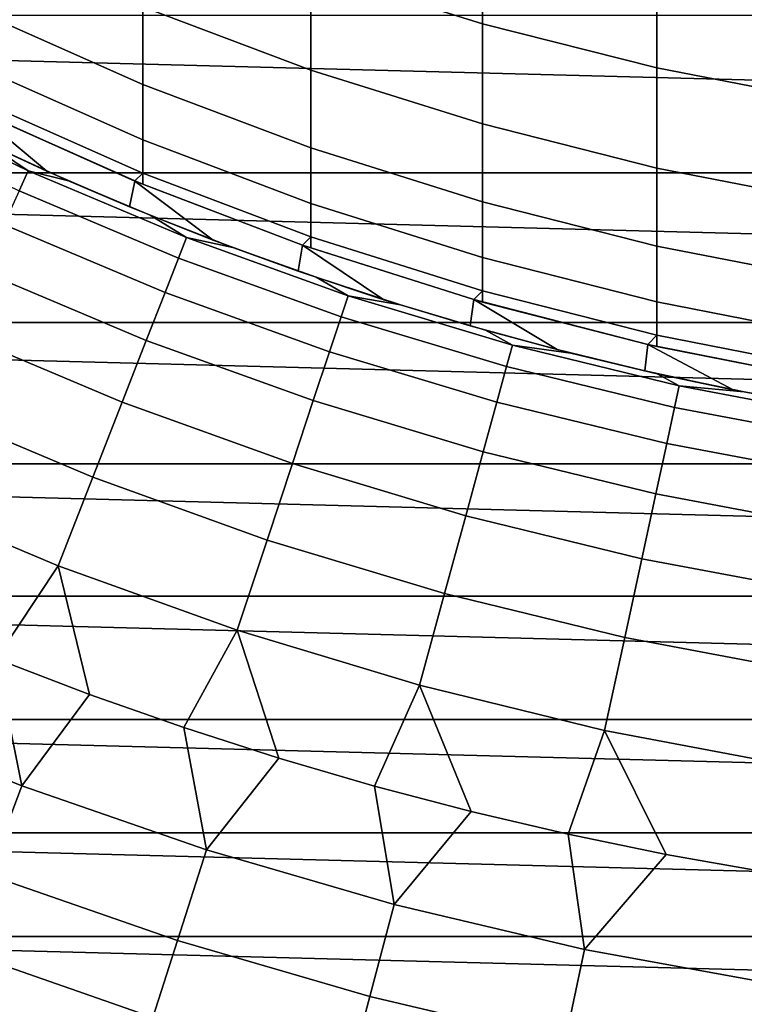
# Model space of a CAD drawing. Header units: metres. Extents: x -28 to 70, y -218 to 27.
# Tile 8 of 246: x -5 to -2.3, y -214.11 to -210.44. Entities that reach past the tile are written whole.
import ezdxf

# ---------------------------------------------------------------- set-up
doc = ezdxf.new("R2010")
doc.units = ezdxf.units.M
doc.layers.add('solid_10_261_002_XXX', color=7, linetype='CONTINUOUS')

msp = doc.modelspace()

# ---------------------------------------------------------------- linework, layer by layer
at = {"layer": 'solid_10_261_002_XXX'}
for points in [[(-3.915814, -209.798584, 370.359924), (-3.915814, -210.253647, 367.354004), (-3.275962, -210.453751, 367.381531), (-3.275962, -209.997864, 370.392883)], [(-3.275962, -209.997864, 370.392883), (-3.275962, -210.453751, 367.381531), (-2.625782, -210.617966, 367.404083), (-2.625782, -210.161392, 370.419922)], [(-4.543321, -210.01828, 367.321655), (-4.543321, -210.390274, 364.310883), (-3.915814, -210.626434, 364.336792), (-3.915814, -210.253647, 367.354004)], [(-5.156505, -210.119476, 364.281189), (-5.156505, -210.408386, 361.268799), (-4.543321, -210.679901, 361.291077), (-4.543321, -210.390274, 364.310883)], [(-2.625782, -210.161392, 370.419922), (-2.625782, -210.617966, 367.404083), (-1.967323, -210.745758, 367.421661), (-1.967323, -210.288666, 370.440979)], [(-3.915814, -210.253647, 367.354004), (-3.915814, -210.626434, 364.336792), (-3.275962, -210.827225, 364.358826), (-3.275962, -210.453751, 367.381531)], [(-5.156505, -210.408386, 361.268799), (-5.156505, -210.614899, 358.249634), (-4.543321, -210.886917, 358.264496), (-4.543321, -210.679901, 361.291077)], [(-4.543321, -210.390274, 364.310883), (-4.543321, -210.679901, 361.291077), (-3.915814, -210.916672, 361.310547), (-3.915814, -210.626434, 364.336792)], [(10.960328, -211.009949, 220.899994), (-10.960328, -211.009949, 220.899994), (-11.518719, -210.421555, 220.899994)], [(11.518719, -210.421555, 220.899994), (10.960328, -211.009949, 220.899994), (-11.518719, -210.421555, 220.899994)], [(-3.275962, -210.453751, 367.381531), (-3.275962, -210.827225, 364.358826), (-2.625782, -210.991989, 364.376923), (-2.625782, -210.617966, 367.404083)], [(-5.156505, -210.614899, 358.249634), (-5.156505, -210.738876, 355.225952), (-4.543321, -211.0112, 355.233368), (-4.543321, -210.886917, 358.264496)], [(-3.915814, -210.626434, 364.336792), (-3.915814, -210.916672, 361.310547), (-3.275962, -211.117981, 361.327087), (-3.275962, -210.827225, 364.358826)], [(-2.625782, -210.617966, 367.404083), (-2.625782, -210.991989, 364.376923), (-1.967323, -211.120209, 364.390991), (-1.967323, -210.745758, 367.421661)], [(-4.543321, -210.679901, 361.291077), (-4.543321, -210.886917, 358.264496), (-3.915814, -211.124146, 358.277466), (-3.915814, -210.916672, 361.310547)], [(-4.969803, -211.002426, 303.376862), (-5.545671, -210.722397, 303.376862), (-5.583688, -210.795563, 301.988678), (-5.003872, -211.077499, 301.988678)], [(-5.121317, -210.902283, 304.757507), (-5.4184, -210.75705, 304.757507), (-5.545671, -210.722397, 303.376862), (-4.969803, -211.002426, 303.376862)], [(-5.156505, -210.738876, 355.225952), (-5.156505, -210.780212, 352.200012), (-4.573067, -211.040359, 352.200012), (-4.543321, -211.0112, 355.233368)], [(-4.901341, -211.003387, 320.899994), (-5.206525, -210.861664, 320.899994), (-5.4184, -210.75705, 304.757507), (-5.121317, -210.902283, 304.757507)], [(-4.901341, -211.003387, 320.899994), (-5.185032, -210.76651, 320.899994), (-5.206525, -210.861664, 320.899994)], [(-5.185032, -210.76651, 320.899994), (-4.572927, -211.040405, 320.899994), (-5.156505, -210.780212, 352.200012), (-5.184911, -210.766571, 352.200012)], [(-4.901341, -211.003387, 320.899994), (-4.592256, -211.136536, 320.899994), (-4.572927, -211.040405, 320.899994), (-5.185032, -210.76651, 320.899994)], [(-4.572927, -211.040405, 320.899994), (-4.573067, -211.040359, 352.200012), (-5.156505, -210.780212, 352.200012)], [(-3.275962, -210.827225, 364.358826), (-3.275962, -211.117981, 361.327087), (-2.625782, -211.283188, 361.340637), (-2.625782, -210.991989, 364.376923)], [(-4.543321, -210.886917, 358.264496), (-4.543321, -211.0112, 355.233368), (-3.915814, -211.248688, 355.239868), (-3.915814, -211.124146, 358.277466)], [(-4.820345, -211.039276, 304.757507), (-5.121317, -210.902283, 304.757507), (-4.969803, -211.002426, 303.376862)], [(-4.592256, -211.136536, 320.899994), (-4.901341, -211.003387, 320.899994), (-5.121317, -210.902283, 304.757507), (-4.820345, -211.039276, 304.757507)], [(-3.915814, -210.916672, 361.310547), (-3.915814, -211.124146, 358.277466), (-3.275962, -211.325821, 358.288513), (-3.275962, -211.117981, 361.327087)], [(-2.625782, -210.991989, 364.376923), (-2.625782, -211.283188, 361.340637), (-1.967323, -211.411743, 361.351196), (-1.967323, -211.120209, 364.390991)], [(10.371217, -211.569016, 220.899994), (-10.371217, -211.569016, 220.899994), (-10.960328, -211.009949, 220.899994)], [(10.960328, -211.009949, 220.899994), (10.371217, -211.569016, 220.899994), (-10.960328, -211.009949, 220.899994)], [(-4.379847, -211.251404, 303.376862), (-4.969803, -211.002426, 303.376862), (-5.003872, -211.077499, 301.988678), (-4.409872, -211.328186, 301.988678)], [(-4.515712, -211.167923, 304.757507), (-4.820345, -211.039276, 304.757507), (-4.969803, -211.002426, 303.376862), (-4.379847, -211.251404, 303.376862)], [(-4.573067, -211.040359, 352.200012), (-4.543321, -211.052628, 352.200012), (-4.543321, -211.0112, 355.233368)], [(-4.543321, -211.0112, 355.233368), (-4.543321, -211.052628, 352.200012), (-3.946835, -211.279404, 352.200012), (-3.915814, -211.248688, 355.239868)], [(-4.279804, -211.260849, 320.899994), (-4.592256, -211.136536, 320.899994), (-4.820345, -211.039276, 304.757507), (-4.515712, -211.167923, 304.757507)], [(-4.279804, -211.260849, 320.899994), (-4.572927, -211.040405, 320.899994), (-4.592256, -211.136536, 320.899994)], [(-4.572927, -211.040405, 320.899994), (-3.946926, -211.279358, 320.899994), (-4.543321, -211.052628, 352.200012), (-4.573067, -211.040359, 352.200012)], [(-4.279804, -211.260849, 320.899994), (-3.963603, -211.37648, 320.899994), (-3.946926, -211.279358, 320.899994), (-4.572927, -211.040405, 320.899994)], [(-3.946926, -211.279358, 320.899994), (-3.946835, -211.279404, 352.200012), (-4.543321, -211.052628, 352.200012)], [(-4.409872, -211.328186, 301.988678), (-5.003872, -211.077499, 301.988678), (-5.0607, -211.202744, 300.604889), (-4.459954, -211.456284, 300.604889)], [(-3.915814, -211.124146, 358.277466), (-3.915814, -211.248688, 355.239868), (-3.275962, -211.450592, 355.245392), (-3.275962, -211.325821, 358.288513)], [(-3.275962, -211.117981, 361.327087), (-3.275962, -211.325821, 358.288513), (-2.625782, -211.491333, 358.297546), (-2.625782, -211.283188, 361.340637)], [(-4.207651, -211.288132, 304.757507), (-4.515712, -211.167923, 304.757507), (-4.379847, -211.251404, 303.376862)], [(-3.963603, -211.37648, 320.899994), (-4.279804, -211.260849, 320.899994), (-4.515712, -211.167923, 304.757507), (-4.207651, -211.288132, 304.757507)], [(-4.459954, -211.456284, 300.604889), (-5.0607, -211.202744, 300.604889), (-5.140199, -211.377945, 299.227631), (-4.530015, -211.635452, 299.227631)], [(-3.777476, -211.468628, 303.376862), (-4.379847, -211.251404, 303.376862), (-4.409872, -211.328186, 301.988678), (-3.803372, -211.546906, 301.988678)], [(-3.896394, -211.399811, 304.757507), (-4.207651, -211.288132, 304.757507), (-4.379847, -211.251404, 303.376862), (-3.777476, -211.468628, 303.376862)], [(-3.946835, -211.279404, 352.200012), (-3.915814, -211.290207, 352.200012), (-3.915814, -211.248688, 355.239868)], [(-3.915814, -211.248688, 355.239868), (-3.915814, -211.290207, 352.200012), (-3.308184, -211.482956, 352.200012), (-3.275962, -211.450592, 355.245392)], [(-3.643978, -211.483322, 320.899994), (-3.963603, -211.37648, 320.899994), (-4.207651, -211.288132, 304.757507), (-3.896394, -211.399811, 304.757507)], [(-3.643978, -211.483322, 320.899994), (-3.946926, -211.279358, 320.899994), (-3.963603, -211.37648, 320.899994)], [(-3.946926, -211.279358, 320.899994), (-3.308136, -211.482971, 320.899994), (-3.915814, -211.290207, 352.200012), (-3.946835, -211.279404, 352.200012)], [(-3.643978, -211.483322, 320.899994), (-3.321825, -211.58107, 320.899994), (-3.308136, -211.482971, 320.899994), (-3.946926, -211.279358, 320.899994)], [(-3.308136, -211.482971, 320.899994), (-3.308184, -211.482956, 352.200012), (-3.915814, -211.290207, 352.200012)], [(-2.625782, -211.283188, 361.340637), (-2.625782, -211.491333, 358.297546), (-1.967323, -211.620132, 358.304596), (-1.967323, -211.411743, 361.351196)], [(-3.803372, -211.546906, 301.988678), (-4.409872, -211.328186, 301.988678), (-4.459954, -211.456284, 300.604889), (-3.846566, -211.677475, 300.604889)], [(-3.275962, -211.325821, 358.288513), (-3.275962, -211.450592, 355.245392), (-2.625782, -211.616287, 355.249908), (-2.625782, -211.491333, 358.297546)], [(-4.530015, -211.635452, 299.227631), (-5.140199, -211.377945, 299.227631), (-5.242241, -211.602829, 297.8591), (-4.619945, -211.865448, 297.8591)], [(-3.582178, -211.502853, 304.757507), (-3.896394, -211.399811, 304.757507), (-3.777476, -211.468628, 303.376862)], [(-3.321825, -211.58107, 320.899994), (-3.643978, -211.483322, 320.899994), (-3.896394, -211.399811, 304.757507), (-3.582178, -211.502853, 304.757507)], [(-3.846566, -211.677475, 300.604889), (-4.459954, -211.456284, 300.604889), (-4.530015, -211.635452, 299.227631), (-3.906992, -211.860138, 299.227631)], [(-3.164398, -211.653503, 303.376862), (-3.777476, -211.468628, 303.376862), (-3.803372, -211.546906, 301.988678), (-3.186091, -211.733047, 301.988678)], [(-3.265242, -211.597214, 304.757507), (-3.582178, -211.502853, 304.757507), (-3.777476, -211.468628, 303.376862), (-3.164398, -211.653503, 303.376862)], [(-3.308184, -211.482956, 352.200012), (-3.275962, -211.492203, 352.200012), (-3.275962, -211.450592, 355.245392)], [(-3.275962, -211.450592, 355.245392), (-3.275962, -211.492203, 352.200012), (-2.659125, -211.650391, 352.200012), (-2.625782, -211.616287, 355.249908)], [(-2.997348, -211.669632, 320.899994), (-3.321825, -211.58107, 320.899994), (-3.582178, -211.502853, 304.757507), (-3.265242, -211.597214, 304.757507)], [(-2.997348, -211.669632, 320.899994), (-3.308136, -211.482971, 320.899994), (-3.321825, -211.58107, 320.899994)], [(-3.308136, -211.482971, 320.899994), (-2.659067, -211.650375, 320.899994), (-3.275962, -211.492203, 352.200012), (-3.308184, -211.482956, 352.200012)], [(-2.997348, -211.669632, 320.899994), (-2.670229, -211.74913, 320.899994), (-2.659067, -211.650375, 320.899994), (-3.308136, -211.482971, 320.899994)], [(-2.659067, -211.650375, 320.899994), (-2.659125, -211.650391, 352.200012), (-3.275962, -211.492203, 352.200012)], [(-2.625782, -211.491333, 358.297546), (-2.625782, -211.616287, 355.249908), (-1.967323, -211.745239, 355.253448), (-1.967323, -211.620132, 358.304596)], [(-3.186091, -211.733047, 301.988678), (-3.803372, -211.546906, 301.988678), (-3.846566, -211.677475, 300.604889), (-3.222275, -211.865723, 300.604889)], [(9.754444, -212.095779, 220.899994), (-9.754444, -212.095779, 220.899994), (-10.371217, -211.569016, 220.899994)], [(10.371217, -211.569016, 220.899994), (9.754444, -212.095779, 220.899994), (-10.371217, -211.569016, 220.899994)], [(-4.619945, -211.865448, 297.8591), (-5.242241, -211.602829, 297.8591), (-5.366667, -211.877029, 296.501465), (-4.7296, -212.145889, 296.501465)], [(-2.945826, -211.6828, 304.757507), (-3.265242, -211.597214, 304.757507), (-3.164398, -211.653503, 303.376862)], [(-2.670229, -211.74913, 320.899994), (-2.997348, -211.669632, 320.899994), (-3.265242, -211.597214, 304.757507), (-2.945826, -211.6828, 304.757507)], [(-2.659125, -211.650391, 352.200012), (-2.625782, -211.657944, 352.200012), (-2.625782, -211.616287, 355.249908)], [(-2.625782, -211.616287, 355.249908), (-2.625782, -211.657944, 352.200012), (-2.001699, -211.781158, 352.200012), (-1.967323, -211.745239, 355.253448)], [(-3.906992, -211.860138, 299.227631), (-4.530015, -211.635452, 299.227631), (-4.619945, -211.865448, 297.8591), (-3.984553, -212.094589, 297.8591)], [(-2.54235, -211.805466, 303.376862), (-3.164398, -211.653503, 303.376862), (-3.186091, -211.733047, 301.988678), (-2.559778, -211.886047, 301.988678)], [(-2.624173, -211.759552, 304.757507), (-2.945826, -211.6828, 304.757507), (-3.164398, -211.653503, 303.376862), (-2.54235, -211.805466, 303.376862)], [(-2.341118, -211.819412, 320.899994), (-2.659067, -211.650375, 320.899994), (-2.670229, -211.74913, 320.899994)], [(-2.659067, -211.650375, 320.899994), (-2.001844, -211.781128, 320.899994), (-2.625782, -211.657944, 352.200012), (-2.659125, -211.650391, 352.200012)], [(-2.341118, -211.819412, 320.899994), (-2.010391, -211.880386, 320.899994), (-2.001844, -211.781128, 320.899994), (-2.659067, -211.650375, 320.899994)], [(-2.001844, -211.781128, 320.899994), (-2.001699, -211.781158, 352.200012), (-2.625782, -211.657944, 352.200012)], [(-3.222275, -211.865723, 300.604889), (-3.846566, -211.677475, 300.604889), (-3.906992, -211.860138, 299.227631), (-3.272893, -212.051331, 299.227631)], [(-2.341118, -211.819412, 320.899994), (-2.670229, -211.74913, 320.899994), (-2.945826, -211.6828, 304.757507), (-2.624173, -211.759552, 304.757507)], [(-2.559778, -211.886047, 301.988678), (-3.186091, -211.733047, 301.988678), (-3.222275, -211.865723, 300.604889), (-2.588849, -212.020477, 300.604889)], [(-2.300528, -211.827423, 304.757507), (-2.624173, -211.759552, 304.757507), (-2.54235, -211.805466, 303.376862)], [(-2.010391, -211.880386, 320.899994), (-2.341118, -211.819412, 320.899994), (-2.624173, -211.759552, 304.757507), (-2.300528, -211.827423, 304.757507)], [(-1.913095, -211.924118, 303.376862), (-2.54235, -211.805466, 303.376862), (-2.559778, -211.886047, 301.988678), (-1.92621, -212.005508, 301.988678)], [(-1.975135, -211.886337, 304.757507), (-2.300528, -211.827423, 304.757507), (-2.54235, -211.805466, 303.376862), (-1.913095, -211.924118, 303.376862)], [(-1.677582, -211.932129, 320.899994), (-2.010391, -211.880386, 320.899994), (-2.300528, -211.827423, 304.757507), (-1.975135, -211.886337, 304.757507)], [(-4.7296, -212.145889, 296.501465), (-5.366667, -211.877029, 296.501465), (-5.513279, -212.200134, 295.15686), (-4.858809, -212.476349, 295.15686)], [(-3.984553, -212.094589, 297.8591), (-4.619945, -211.865448, 297.8591), (-4.7296, -212.145889, 296.501465), (-4.079127, -212.380478, 296.501465)], [(-3.272893, -212.051331, 299.227631), (-3.906992, -211.860138, 299.227631), (-3.984553, -212.094589, 297.8591), (-3.337866, -212.289581, 297.8591)], [(-2.588849, -212.020477, 300.604889), (-3.222275, -211.865723, 300.604889), (-3.272893, -212.051331, 299.227631), (-2.629518, -212.208511, 299.227631)], [(-1.92621, -212.005508, 301.988678), (-2.559778, -211.886047, 301.988678), (-2.588849, -212.020477, 300.604889), (-1.948086, -212.141296, 300.604889)], [(-1.948086, -212.141296, 300.604889), (-2.588849, -212.020477, 300.604889), (-2.629518, -212.208511, 299.227631), (-1.978688, -212.331238, 299.227631)], [(-2.629518, -212.208511, 299.227631), (-3.272893, -212.051331, 299.227631), (-3.337866, -212.289581, 297.8591), (-2.681718, -212.44989, 297.8591)], [(9.110934, -212.589569, 220.899994), (-9.110934, -212.589569, 220.899994), (-9.754444, -212.095779, 220.899994)], [(9.754444, -212.095779, 220.899994), (9.110934, -212.589569, 220.899994), (-9.754444, -212.095779, 220.899994)], [(-3.337866, -212.289581, 297.8591), (-3.984553, -212.094589, 297.8591), (-4.079127, -212.380478, 296.501465), (-3.417091, -212.580093, 296.501465)], [(-4.079127, -212.380478, 296.501465), (-4.7296, -212.145889, 296.501465), (-4.858809, -212.476349, 295.15686), (-4.190565, -212.717331, 295.15686)], [(-4.858809, -212.476349, 295.15686), (-5.513279, -212.200134, 295.15686), (-5.43343, -212.680923, 293.828735), (-5.0894, -212.823425, 293.828735)], [(-1.978688, -212.331238, 299.227631), (-2.629518, -212.208511, 299.227631), (-2.681718, -212.44989, 297.8591), (-2.017969, -212.575043, 297.8591)], [(-2.681718, -212.44989, 297.8591), (-3.337866, -212.289581, 297.8591), (-3.417091, -212.580093, 296.501465), (-2.745369, -212.744202, 296.501465)], [(-3.417091, -212.580093, 296.501465), (-4.079127, -212.380478, 296.501465), (-4.190565, -212.717331, 295.15686), (-3.510443, -212.922409, 295.15686)], [(-2.017969, -212.575043, 297.8591), (-2.681718, -212.44989, 297.8591), (-2.745369, -212.744202, 296.501465), (-2.065866, -212.87233, 296.501465)], [(-4.858809, -212.476349, 295.15686), (-5.0894, -212.823425, 293.828735), (-4.741637, -212.956558, 293.828735)], [(-4.190565, -212.717331, 295.15686), (-4.858809, -212.476349, 295.15686), (-4.741637, -212.956558, 293.828735), (-4.390396, -213.080231, 293.828735)], [(8.441597, -213.049561, 220.899994), (-8.441597, -213.049561, 220.899994), (-9.110934, -212.589569, 220.899994)], [(9.110934, -212.589569, 220.899994), (8.441597, -213.049561, 220.899994), (-9.110934, -212.589569, 220.899994)], [(-2.745369, -212.744202, 296.501465), (-3.417091, -212.580093, 296.501465), (-3.510443, -212.922409, 295.15686), (-2.82037, -213.090988, 295.15686)], [(-5.0894, -212.823425, 293.828735), (-5.43343, -212.680923, 293.828735), (-5.66943, -213.022766, 292.50061), (-4.994092, -213.297424, 292.50061)], [(-4.190565, -212.717331, 295.15686), (-4.390396, -213.080231, 293.828735), (-4.035935, -213.194336, 293.828735)], [(-3.510443, -212.922409, 295.15686), (-4.190565, -212.717331, 295.15686), (-4.035935, -213.194336, 293.828735), (-3.678515, -213.298813, 293.828735)], [(-2.065866, -212.87233, 296.501465), (-2.745369, -212.744202, 296.501465), (-2.82037, -213.090988, 295.15686), (-2.122303, -213.22261, 295.15686)], [(-4.741637, -212.956558, 293.828735), (-5.0894, -212.823425, 293.828735), (-4.994092, -213.297424, 292.50061)], [(-3.510443, -212.922409, 295.15686), (-3.678515, -213.298813, 293.828735), (-3.318396, -213.39357, 293.828735)], [(-2.82037, -213.090988, 295.15686), (-3.510443, -212.922409, 295.15686), (-3.318396, -213.39357, 293.828735), (-2.955843, -213.478531, 293.828735)], [(-4.390396, -213.080231, 293.828735), (-4.741637, -212.956558, 293.828735), (-4.994092, -213.297424, 292.50061), (-4.305509, -213.536942, 292.50061)], [(7.749961, -213.473419, 220.899994), (-7.749961, -213.473419, 220.899994), (-8.441597, -213.049561, 220.899994)], [(8.441597, -213.049561, 220.899994), (7.749961, -213.473419, 220.899994), (-8.441597, -213.049561, 220.899994)], [(-4.994092, -213.297424, 292.50061), (-5.66943, -213.022766, 292.50061), (-5.811516, -213.347885, 291.156036), (-5.119252, -213.629425, 291.156036)], [(-4.035935, -213.194336, 293.828735), (-4.390396, -213.080231, 293.828735), (-4.305509, -213.536942, 292.50061)], [(-2.82037, -213.090988, 295.15686), (-2.955843, -213.478531, 293.828735), (-2.591123, -213.55365, 293.828735)], [(-2.122303, -213.22261, 295.15686), (-2.82037, -213.090988, 295.15686), (-2.591123, -213.55365, 293.828735), (-2.224503, -213.618866, 293.828735)], [(-3.678515, -213.298813, 293.828735), (-4.035935, -213.194336, 293.828735), (-4.305509, -213.536942, 292.50061), (-3.605509, -213.740707, 292.50061)], [(-4.305509, -213.536942, 292.50061), (-4.994092, -213.297424, 292.50061), (-5.119252, -213.629425, 291.156036), (-4.413413, -213.874954, 291.156036)], [(-3.318396, -213.39357, 293.828735), (-3.678515, -213.298813, 293.828735), (-3.605509, -213.740707, 292.50061)], [(-2.955843, -213.478531, 293.828735), (-3.318396, -213.39357, 293.828735), (-3.605509, -213.740707, 292.50061), (-2.895948, -213.908157, 292.50061)], [(7.037026, -213.860519, 220.899994), (-7.037026, -213.860519, 220.899994), (-7.749961, -213.473419, 220.899994)], [(7.749961, -213.473419, 220.899994), (7.037026, -213.860519, 220.899994), (-7.749961, -213.473419, 220.899994)], [(-2.591123, -213.55365, 293.828735), (-2.955843, -213.478531, 293.828735), (-2.895948, -213.908157, 292.50061)], [(-3.605509, -213.740707, 292.50061), (-4.305509, -213.536942, 292.50061), (-4.413413, -213.874954, 291.156036), (-3.695869, -214.083817, 291.156036)], [(-2.224503, -213.618866, 293.828735), (-2.591123, -213.55365, 293.828735), (-2.895948, -213.908157, 292.50061), (-2.178708, -214.038864, 292.50061)], [(-4.413413, -213.874954, 291.156036), (-5.119252, -213.629425, 291.156036), (-5.225472, -213.911179, 289.798401), (-4.504987, -214.161804, 289.798401)], [(-2.895948, -213.908157, 292.50061), (-3.605509, -213.740707, 292.50061), (-3.695869, -214.083817, 291.156036), (-2.968525, -214.255463, 291.156036)], [(6.304271, -214.209976, 220.899994), (-6.304271, -214.209976, 220.899994), (-7.037026, -213.860519, 220.899994)], [(7.037026, -213.860519, 220.899994), (6.304271, -214.209976, 220.899994), (-7.037026, -213.860519, 220.899994)], [(-3.695869, -214.083817, 291.156036), (-4.413413, -213.874954, 291.156036), (-4.504987, -214.161804, 289.798401), (-3.772555, -214.375, 289.798401)], [(-4.504987, -214.161804, 289.798401), (-5.225472, -213.911179, 289.798401), (-5.312584, -214.142258, 288.429871), (-4.580088, -214.397064, 288.429871)], [(-2.178708, -214.038864, 292.50061), (-2.895948, -213.908157, 292.50061), (-2.968525, -214.255463, 291.156036), (-2.23331, -214.38945, 291.156036)], [(-2.968525, -214.255463, 291.156036), (-3.695869, -214.083817, 291.156036), (-3.772555, -214.375, 289.798401), (-3.03012, -214.550217, 289.798401)]]:
    msp.add_3dface(points, dxfattribs=at)

doc.saveas('drawing.dxf')
